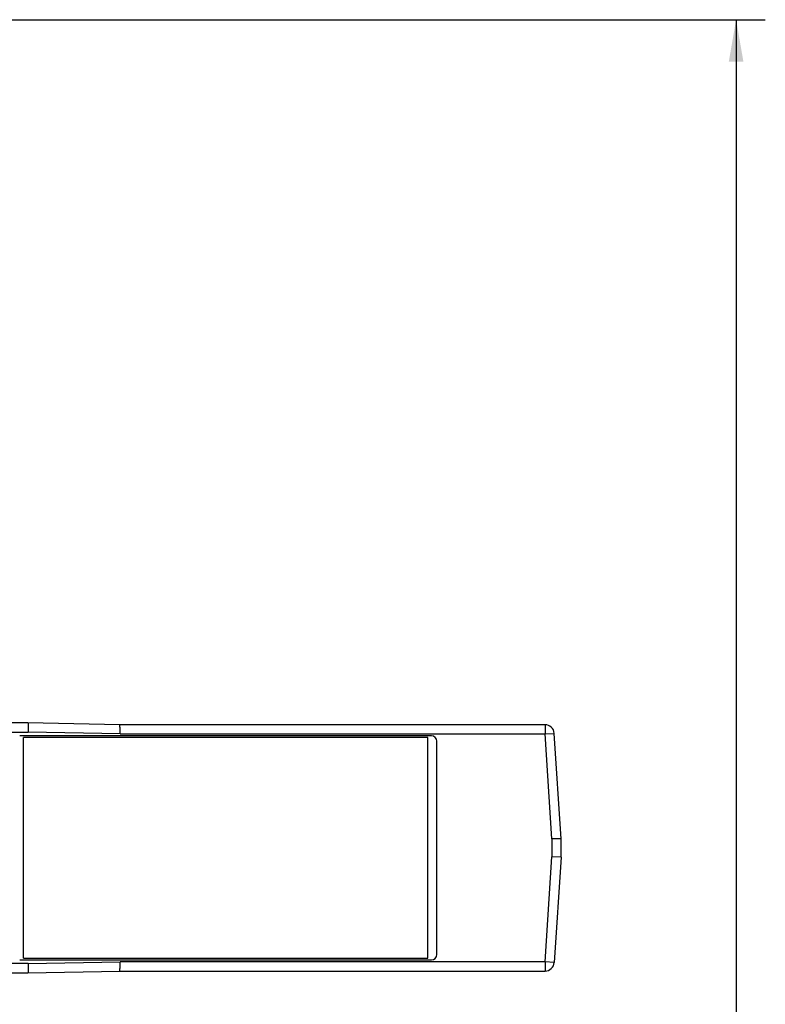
# Model space of a CAD drawing. Header units: inches. Extents: x 0 to 34, y 0 to 22.
# Tile 27 of 29: x 23.5 to 26.7, y 12.8 to 17. Entities that reach past the tile are written whole.
import ezdxf

# ---------------------------------------------------------------- set-up
doc = ezdxf.new("R2010")
doc.units = ezdxf.units.IN
doc.header["$LTSCALE"] = 1.87
doc.header["$MEASUREMENT"] = 0
doc.layers.get('0').update_dxf_attribs({"linetype": 'CONTINUOUS'})
doc.layers.add('DIMENSIONS', color=7, linetype='CONTINUOUS')
doc.styles.get("Standard").update_dxf_attribs({"font": 'txt', "width": 0.8})
doc.dimstyles.new('DIMSTYLE_3', dxfattribs={"dimtxt": 0.125, "dimasz": 0.18, "dimexe": 0.125, "dimexo": 0.0625, "dimgap": 0.0625, "dimtad": 0, "dimtih": 1, "dimtoh": 1, "dimlfac": 0.5, "dimzin": 4, "dimdsep": 46, "dimtxsty": 'STANDARD', "dimblk": '_FILLED', "dimblk1": '_FILLED', "dimblk2": '_FILLED', "dimcen": 0.09, "dimadec": 0, "dimazin": 0, "dimtp": 0.005, "dimtm": 0.005, "dimtfac": 1, "dimtofl": 0, "dimtmove": 0, "dimatfit": 3, "dimldrblk": '_FILLED', "dimfxl": 1, "dimtolj": 1, "dimtzin": 4, "dimarcsym": 0})

# ---------------------------------------------------------------- blocks, each defined once
blk = doc.blocks.new('_FILLED')
at = {"color": 0, "linetype": 'BYBLOCK'}
blk.add_solid([(0, 0), (-1, 0.174), (-1, -0.174)], dxfattribs=at)
blk = doc.blocks.new('*D2')
at = {"layer": 'DIMENSIONS', "color": 2, "linetype": 'CONTINUOUS'}
for p, q in [((22.6993, 17.0369), (26.6529, 17.0369)), ((26.5279, 17.0369), (26.5279, 12.0969)), ((26.5279, 6.907), (26.5279, 11.8469)), ((22.6953, 6.907), (26.6529, 6.907))]:
    blk.add_line(p, q, dxfattribs=at)
at = {"layer": 'DIMENSIONS', "color": 2, "linetype": 'CONTINUOUS', "xscale": 0.18, "yscale": 0.18, "zscale": 0.18}
for p, rotation in [((26.5279, 17.0369), 90), ((26.5279, 6.907), 270)]:
    blk.add_blockref('_FILLED', p, dxfattribs=dict(at, rotation=rotation))

msp = doc.modelspace()

# ---------------------------------------------------------------- linework, layer by layer
at = {"color": 7, "linetype": 'CONTINUOUS'}
for p, q in [((23.4948, 14.0235), (22.8572, 14.0235)), ((23.8885, 14.0157), (23.4948, 14.0235)), ((25.7095, 14.0157), (23.8885, 14.0157)), ((22.8609, 13.9841), (23.4956, 13.9842)), ((25.2228, 13.9684), (23.4593, 13.9684)), ((23.8892, 13.9763), (23.4956, 13.9842)), ((23.8892, 13.9763), (25.7103, 13.9763)), ((25.7103, 13.9763), (25.7488, 13.9788)), ((25.7393, 13.5262), (25.7103, 13.9763)), ((25.7779, 13.5275), (25.7488, 13.9788)), ((23.4751, 13.0157), (23.4751, 13.9605)), ((25.2071, 13.9605), (23.4751, 13.9605)), ((25.2071, 13.0157), (25.2071, 13.9605)), ((25.2463, 13.9448), (25.2464, 13.9448)), ((25.2463, 13.0314), (25.2463, 13.9448)), ((25.2464, 13.0314), (25.2464, 13.9448)), ((25.7779, 13.5275), (25.7393, 13.5262)), ((25.7393, 13.5262), (25.7393, 13.45)), ((25.7779, 13.4487), (25.7779, 13.5275)), ((25.7103, 12.9999), (25.7393, 13.45)), ((25.7779, 13.4487), (25.7393, 13.45)), ((25.7779, 13.4487), (25.7488, 12.9974)), ((23.4593, 13.0078), (25.2228, 13.0078)), ((23.4751, 13.0157), (25.2071, 13.0157)), ((23.4956, 12.992), (23.8892, 12.9999)), ((25.7103, 12.9999), (23.8892, 12.9999)), ((25.2464, 13.0314), (25.2463, 13.0314)), ((25.7488, 12.9974), (25.7103, 12.9999)), ((22.8572, 12.9527), (23.4948, 12.9527)), ((23.4956, 12.992), (22.8609, 12.992)), ((23.4948, 12.9527), (23.8885, 12.9605)), ((23.8885, 12.9605), (25.7095, 12.9605))]:
    msp.add_line(p, q, dxfattribs=at)
for centre, radius, start, end in [((25.7095, 13.9763), 0.0394, 3.6901, 90), ((25.2227, 13.9448), 0.0236, 359.998, 89.992), ((25.2228, 13.9448), 0.0236, 359.998, 89.992), ((25.2227, 13.0314), 0.0236, 270.008, 0.002), ((25.2228, 13.0314), 0.0236, 270.008, 0.002), ((25.7095, 12.9999), 0.0394, 270.0001, 356.3098)]:
    msp.add_arc(centre, radius, start, end, dxfattribs=at)
for points, knots in [([(23.4948, 14.0235), (23.4949, 14.0235), (23.4949, 14.0231), (23.495, 14.0227), (23.495, 14.0217), (23.4951, 14.0204), (23.4952, 14.0188), (23.4952, 14.0168), (23.4953, 14.0145), (23.4954, 14.0109), (23.4954, 14.0057), (23.4955, 13.999), (23.4955, 13.9917), (23.4956, 13.9867), (23.4956, 13.9841)], [0, 0, 0, 0, 0.005151, 0.019655, 0.04353, 0.076626, 0.118602, 0.169035, 0.227488, 0.293388, 0.444802, 0.617547, 0.805218, 1, 1, 1, 1]), ([(23.8892, 13.9763), (23.8892, 13.9788), (23.8892, 13.9839), (23.8891, 13.9911), (23.8891, 13.9979), (23.889, 14.003), (23.8889, 14.0066), (23.8889, 14.0089), (23.8888, 14.0109), (23.8888, 14.0125), (23.8887, 14.0138), (23.8886, 14.0148), (23.8885, 14.0153), (23.8885, 14.0157), (23.8885, 14.0157)], [0, 0, 0, 0, 0.194782, 0.382453, 0.555198, 0.706612, 0.772512, 0.830965, 0.881398, 0.923374, 0.95647, 0.980345, 0.994849, 1, 1, 1, 1]), ([(25.7095, 14.0157), (25.7096, 14.0157), (25.7096, 14.0153), (25.7097, 14.0148), (25.7097, 14.0138), (25.7098, 14.0125), (25.7099, 14.0109), (25.7099, 14.0089), (25.71, 14.0066), (25.7101, 14.003), (25.7101, 13.9979), (25.7102, 13.9912), (25.7102, 13.9839), (25.7103, 13.9788), (25.7103, 13.9763)], [0, 0, 0, 0, 0.005147, 0.019649, 0.04352, 0.07661, 0.11858, 0.169007, 0.227454, 0.29335, 0.444761, 0.617513, 0.805198, 1, 1, 1, 1]), ([(23.8885, 12.9605), (23.8885, 12.9605), (23.8885, 12.9609), (23.8886, 12.9614), (23.8887, 12.9624), (23.8888, 12.9636), (23.8888, 12.9653), (23.8889, 12.9673), (23.8889, 12.9696), (23.889, 12.9732), (23.8891, 12.9783), (23.8891, 12.985), (23.8892, 12.9923), (23.8892, 12.9974), (23.8892, 12.9999)], [0, 0, 0, 0, 0.00515, 0.019655, 0.043529, 0.076625, 0.118601, 0.169034, 0.227487, 0.293387, 0.444801, 0.617547, 0.805218, 1, 1, 1, 1]), ([(25.7103, 12.9999), (25.7103, 12.9973), (25.7102, 12.9923), (25.7102, 12.985), (25.7101, 12.9783), (25.7101, 12.9732), (25.71, 12.9696), (25.7099, 12.9673), (25.7099, 12.9653), (25.7098, 12.9636), (25.7097, 12.9624), (25.7097, 12.9614), (25.7096, 12.9609), (25.7096, 12.9605), (25.7095, 12.9605)], [0, 0, 0, 0, 0.194801, 0.382486, 0.555238, 0.706649, 0.772545, 0.830993, 0.881419, 0.92339, 0.95648, 0.980351, 0.994853, 1, 1, 1, 1]), ([(23.4956, 12.992), (23.4956, 12.9895), (23.4955, 12.9845), (23.4955, 12.9772), (23.4954, 12.9704), (23.4954, 12.9653), (23.4953, 12.9617), (23.4952, 12.9594), (23.4952, 12.9574), (23.4951, 12.9558), (23.495, 12.9545), (23.495, 12.9535), (23.4949, 12.9531), (23.4949, 12.9527), (23.4948, 12.9527)], [0, 0, 0, 0, 0.194782, 0.382453, 0.555199, 0.706613, 0.772513, 0.830966, 0.881399, 0.923375, 0.956471, 0.980345, 0.99485, 1, 1, 1, 1])]:
    msp.add_open_spline(points, degree=3, knots=knots, dxfattribs=at)

# ---------------------------------------------------------------- dimensions: what is measured, and where the dimension line sits
at = {"layer": 'DIMENSIONS', "color": 2, "linetype": 'CONTINUOUS'}
dim = msp.add_linear_dim(base=(26.5279, 6.907), p1=(22.6368, 17.0369), p2=(22.6328, 6.907), angle=270, dimstyle='DIMSTYLE_3', dxfattribs=at)
dim.commit()
dim.dimension.update_dxf_attribs({"geometry": '*D2', "text_midpoint": (25.9154, 11.9094), "dimtype": 160})

doc.saveas('drawing.dxf')
